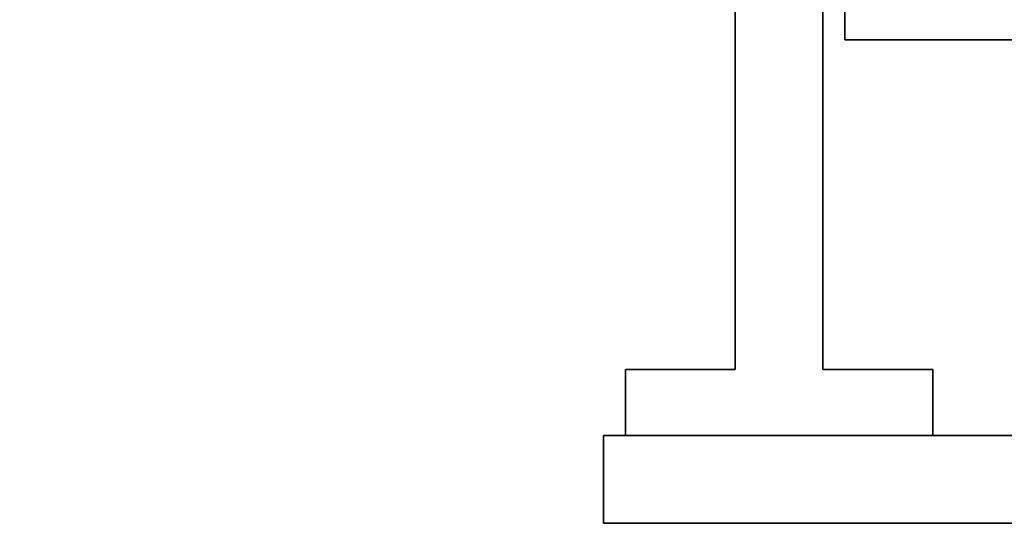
# Model space of a CAD drawing. Header units: millimetres. Extents: x 2945 to 26725, y -1082 to 16127.
# Tile 129 of 151: x 20658 to 20882, y 12148 to 12262. Entities that reach past the tile are written whole.
import ezdxf

# ---------------------------------------------------------------- set-up
doc = ezdxf.new("R2010")
doc.units = ezdxf.units.MM
doc.layers.get('0').update_dxf_attribs({"lineweight": 35})
doc.layers.add('几何体', color=7, linetype='Continuous', lineweight=35)
doc.layers.add('尺寸线层', color=3, linetype='Continuous', lineweight=18)
doc.styles.add('标准', font='txt', dxfattribs={"width": 0.667})
doc.dimstyles.new('GB_尺寸', dxfattribs={"dimtxt": 3.5, "dimasz": 4, "dimexe": 2, "dimexo": 0, "dimtad": 1, "dimdsep": 46, "dimtxsty": '标准', "dimblk": '_CAXARROW', "dimcen": 0, "dimdle": 8, "dimazin": 2, "dimtfac": 0.707107, "dimtdec": 3, "dimtmove": 2, "dimatfit": 3, "dimfxl": 0, "dimfrac": 2, "dimtolj": 1, "dimarcsym": 0})

# ---------------------------------------------------------------- blocks, each defined once
blk = doc.blocks.new('*X159')
at = {"layer": '尺寸线层', "linetype": 'Continuous'}
for points in [[(20437.84, 13747.6), (20447.84, 13667.6), (20427.84, 13667.6)], [(20437.84, 10747.6), (20447.84, 10827.6), (20427.84, 10827.6)]]:
    blk.add_hatch(color=0, dxfattribs=at).paths.add_polyline_path(points, flags=0)
at = {"layer": '尺寸线层', "color": 0, "linetype": 'Continuous'}
for p, q in [((22045.93, 13747.6), (20397.84, 13747.6)), ((20437.84, 13747.6), (20437.84, 10747.6)), ((20790.93, 10747.6), (20397.84, 10747.6))]:
    blk.add_line(p, q, dxfattribs=at)
at = {"layer": '尺寸线层', "color": 0, "insert": (20390.72, 12247.6), "char_height": 70, "width": 255.1041, "attachment_point": 5, "rotation": 90, "line_spacing_factor": 1.15057, "style": '标准'}
blk.add_mtext('\\T1.1;3000', dxfattribs=at)
blk = doc.blocks.new('_CAXARROW')
blk.add_hatch(color=0).paths.add_polyline_path([(0, 0), (-1, 0.125), (-1, -0.125)], flags=0)

msp = doc.modelspace()

# ---------------------------------------------------------------- linework, layer by layer
at = {"layer": '几何体'}
for p, q in [((20820.928, 12482.598), (20820.928, 12182.598)), ((20840.928, 12482.598), (20840.928, 12182.598)), ((20845.928, 12257.598), (20845.928, 12403.543)), ((20845.928, 12257.598), (20890.928, 12257.598)), ((20795.928, 12182.598), (20795.928, 12167.598)), ((20820.928, 12182.598), (20795.928, 12182.598)), ((20865.928, 12182.598), (20840.928, 12182.598)), ((20865.928, 12167.598), (20865.928, 12182.598)), ((20790.928, 12147.598), (20790.928, 12167.598)), ((23380.928, 12167.598), (20790.928, 12167.598)), ((20795.928, 12167.598), (20865.928, 12167.598)), ((23380.928, 12147.598), (20790.928, 12147.598))]:
    msp.add_line(p, q, dxfattribs=at)

# ---------------------------------------------------------------- dimensions: what is measured, and where the dimension line sits
at = {"layer": '尺寸线层'}
dim = msp.add_linear_dim(base=(20437.841, 10747.598), p1=(22045.928, 13747.598), p2=(20790.928, 10747.598), angle=270, dimstyle='GB_尺寸', override={"dimscale": 20, "dimsah": 1, "dimtfill": 1, "dimtzin": 0}, dxfattribs=at)
dim.commit()
dim.dimension.update_dxf_attribs({"geometry": '*X159', "text_midpoint": (20390.719, 12247.598), "dimtype": 160})

doc.saveas('drawing.dxf')
